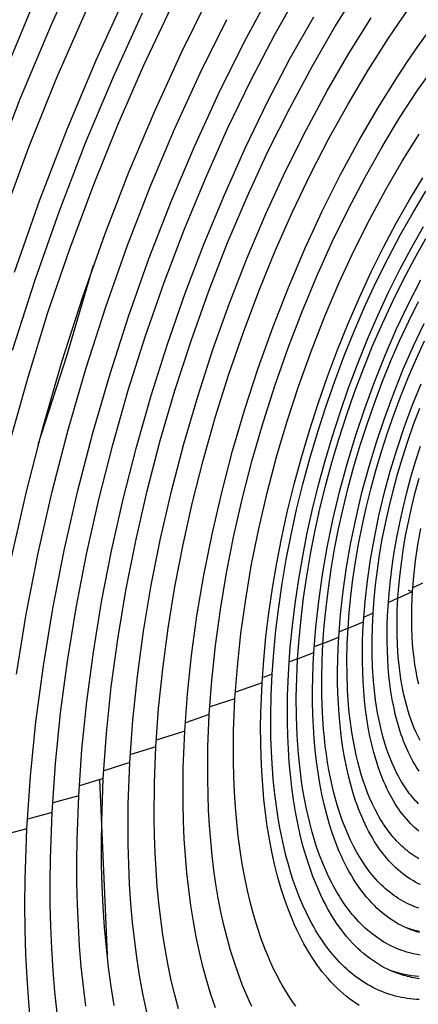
# Model space of a CAD drawing. Header units: millimetres. Extents: x -2637 to -1637, y 678 to 1678.
# Tile 65 of 256: x -2296 to -2282, y 1042 to 1075. Entities that reach past the tile are written whole.
import ezdxf

# ---------------------------------------------------------------- set-up
doc = ezdxf.new("R2010")
doc.units = ezdxf.units.MM
doc.layers.add('Make2D$B.SHOW mini', color=7, linetype='Continuous', true_color=0x000000)

msp = doc.modelspace()

# ---------------------------------------------------------------- linework, layer by layer
at = {"layer": 'Make2D$B.SHOW mini', "color": 18, "lineweight": -3, "true_color": 0x000000}
for points in [[(-2296.476, 1069.809), (-2295.481, 1072.4), (-2294.423, 1074.924), (-2293.312, 1077.369)], [(-2295.675, 1066.545), (-2294.816, 1068.986), (-2293.893, 1071.379), (-2292.914, 1073.711), (-2291.885, 1075.968)], [(-2295.259, 1047.712), (-2295.137, 1049.492), (-2294.95, 1051.332), (-2294.697, 1053.224), (-2294.377, 1055.158), (-2293.991, 1057.124), (-2293.538, 1059.11), (-2293.022, 1061.105), (-2292.443, 1063.097), (-2291.806, 1065.073), (-2291.114, 1067.022), (-2290.372, 1068.932), (-2289.585, 1070.793), (-2288.759, 1072.593), (-2287.9, 1074.325), (-2287.013, 1075.98)], [(-2294.402, 1048.263), (-2294.288, 1049.919), (-2294.116, 1051.629), (-2293.883, 1053.386), (-2293.59, 1055.18), (-2293.236, 1057.004), (-2292.823, 1058.846), (-2292.351, 1060.697), (-2291.823, 1062.546), (-2291.242, 1064.383), (-2290.611, 1066.196), (-2289.935, 1067.976), (-2289.216, 1069.714), (-2288.462, 1071.399), (-2287.675, 1073.024), (-2286.863, 1074.582), (-2286.029, 1076.066)], [(-2292.671, 1049.417), (-2292.563, 1050.937), (-2292.4, 1052.508), (-2292.181, 1054.122), (-2291.905, 1055.772), (-2291.572, 1057.448), (-2291.184, 1059.141), (-2290.74, 1060.841), (-2290.244, 1062.537), (-2289.699, 1064.221), (-2289.107, 1065.88), (-2288.473, 1067.506), (-2287.8, 1069.09), (-2287.095, 1070.622), (-2286.361, 1072.095), (-2285.604, 1073.503), (-2284.829, 1074.84), (-2284.03, 1076.119)], [(-2295.769, 1056.938), (-2295.275, 1059.121), (-2294.709, 1061.314), (-2294.076, 1063.504), (-2293.378, 1065.677), (-2292.619, 1067.821), (-2291.805, 1069.922), (-2290.942, 1071.969), (-2290.036, 1073.95), (-2289.092, 1075.856)], [(-2296.185, 1072.878), (-2295.089, 1075.499)], [(-2296.075, 1068.368), (-2295.185, 1070.773), (-2294.238, 1073.124), (-2293.241, 1075.409)], [(-2295.831, 1060.792), (-2295.218, 1062.989), (-2294.542, 1065.173), (-2293.807, 1067.332), (-2293.017, 1069.455), (-2292.178, 1071.53), (-2291.294, 1073.546), (-2290.373, 1075.495)], [(-2295.74, 1063.907), (-2294.98, 1066.279), (-2294.155, 1068.619), (-2293.269, 1070.914), (-2292.329, 1073.149), (-2291.341, 1075.313)], [(-2290.892, 1050.485), (-2290.799, 1051.784), (-2290.66, 1053.123), (-2290.476, 1054.497), (-2290.245, 1055.9), (-2289.968, 1057.325), (-2289.646, 1058.764), (-2289.279, 1060.21), (-2288.868, 1061.654), (-2288.417, 1063.089), (-2287.928, 1064.506), (-2287.403, 1065.898), (-2286.847, 1067.259), (-2286.262, 1068.58), (-2285.652, 1069.856), (-2285.022, 1071.081), (-2284.375, 1072.25), (-2283.706, 1073.375), (-2283.011, 1074.463), (-2282.653, 1074.99), (-2282.291, 1075.506)], [(-2295.611, 1052.94), (-2295.277, 1054.969), (-2294.872, 1057.032), (-2294.399, 1059.116), (-2293.858, 1061.209), (-2293.252, 1063.3), (-2292.584, 1065.374), (-2291.859, 1067.42), (-2291.081, 1069.425), (-2290.257, 1071.378), (-2289.39, 1073.269), (-2288.489, 1075.087)], [(-2293.502, 1048.822), (-2293.393, 1050.394), (-2293.227, 1052.016), (-2293.006, 1053.682), (-2292.726, 1055.384), (-2292.39, 1057.113), (-2291.997, 1058.86), (-2291.548, 1060.616), (-2291.047, 1062.369), (-2290.495, 1064.11), (-2289.896, 1065.829), (-2289.254, 1067.516), (-2288.572, 1069.163), (-2287.856, 1070.76), (-2287.11, 1072.3), (-2286.339, 1073.776), (-2285.548, 1075.183)], [(-2291.772, 1049.949), (-2291.669, 1051.385), (-2291.514, 1052.868), (-2291.307, 1054.392), (-2291.045, 1055.949), (-2290.73, 1057.531), (-2290.362, 1059.128), (-2289.943, 1060.732), (-2289.474, 1062.333), (-2288.958, 1063.921), (-2288.399, 1065.487), (-2287.8, 1067.021), (-2287.165, 1068.515), (-2286.499, 1069.96), (-2285.806, 1071.35), (-2285.091, 1072.677), (-2284.36, 1073.938), (-2283.606, 1075.144)], [(-2289.914, 1051.008), (-2289.822, 1052.272), (-2289.683, 1053.577), (-2289.499, 1054.918), (-2289.267, 1056.287), (-2288.988, 1057.679), (-2288.662, 1059.083), (-2288.292, 1060.494), (-2287.878, 1061.901), (-2287.423, 1063.296), (-2286.931, 1064.672), (-2286.403, 1066.02), (-2285.844, 1067.332), (-2285.257, 1068.601), (-2284.648, 1069.822), (-2284.019, 1070.988), (-2283.375, 1072.095), (-2282.712, 1073.154), (-2282.37, 1073.668), (-2282.022, 1074.172), (-2281.668, 1074.665), (-2281.309, 1075.144)], [(-2289.083, 1051.576), (-2288.999, 1052.725), (-2288.874, 1053.91), (-2288.707, 1055.127), (-2288.499, 1056.37), (-2288.25, 1057.631), (-2287.959, 1058.905), (-2287.628, 1060.184), (-2287.259, 1061.461), (-2286.854, 1062.729), (-2286.414, 1063.98), (-2285.943, 1065.208), (-2285.444, 1066.406), (-2284.92, 1067.567), (-2284.375, 1068.686), (-2283.811, 1069.759), (-2283.234, 1070.781), (-2282.638, 1071.761), (-2282.018, 1072.708), (-2281.7, 1073.166)], [(-2288.213, 1052.102), (-2288.132, 1053.194), (-2288.011, 1054.321), (-2287.85, 1055.479), (-2287.648, 1056.661), (-2287.406, 1057.862), (-2287.123, 1059.075), (-2286.802, 1060.291), (-2286.444, 1061.505), (-2286.051, 1062.709), (-2285.624, 1063.895), (-2285.168, 1065.057), (-2284.685, 1066.188), (-2284.178, 1067.282), (-2283.651, 1068.334), (-2283.108, 1069.34), (-2282.553, 1070.294), (-2281.98, 1071.206)], [(-2287.295, 1052.648), (-2287.24, 1053.412), (-2287.163, 1054.202), (-2287.064, 1055.015), (-2286.942, 1055.851), (-2286.796, 1056.707), (-2286.625, 1057.58), (-2286.43, 1058.468), (-2286.209, 1059.367), (-2285.964, 1060.275), (-2285.694, 1061.187), (-2285.4, 1062.101), (-2285.083, 1063.011), (-2284.743, 1063.915), (-2284.381, 1064.809), (-2284, 1065.688), (-2283.6, 1066.548), (-2283.183, 1067.387), (-2282.751, 1068.2), (-2282.306, 1068.985), (-2281.85, 1069.738)], [(-2286.953, 1052.944), (-2286.9, 1053.674), (-2286.827, 1054.429), (-2286.732, 1055.208), (-2286.615, 1056.007), (-2286.475, 1056.825), (-2286.312, 1057.66), (-2286.125, 1058.508), (-2285.914, 1059.368), (-2285.679, 1060.236), (-2285.421, 1061.108), (-2285.14, 1061.981), (-2284.837, 1062.852), (-2284.512, 1063.716), (-2284.166, 1064.57), (-2283.802, 1065.41), (-2283.419, 1066.233), (-2283.021, 1067.035), (-2282.608, 1067.812), (-2282.183, 1068.562), (-2281.747, 1069.282)], [(-2286.391, 1053.156), (-2286.34, 1053.855), (-2286.27, 1054.577), (-2286.179, 1055.32), (-2286.066, 1056.085), (-2285.932, 1056.867), (-2285.776, 1057.665), (-2285.597, 1058.476), (-2285.395, 1059.298), (-2285.171, 1060.127), (-2284.924, 1060.961), (-2284.655, 1061.796), (-2284.365, 1062.628), (-2284.055, 1063.454), (-2283.724, 1064.27), (-2283.376, 1065.074), (-2283.011, 1065.86), (-2282.63, 1066.627), (-2282.235, 1067.37), (-2281.829, 1068.088)], [(-2286.092, 1053.464), (-2286.043, 1054.129), (-2285.976, 1054.817), (-2285.889, 1055.525), (-2285.782, 1056.253), (-2285.655, 1056.997), (-2285.506, 1057.757), (-2285.335, 1058.529), (-2285.143, 1059.312), (-2284.93, 1060.101), (-2284.695, 1060.895), (-2284.439, 1061.689), (-2284.163, 1062.481), (-2283.867, 1063.268), (-2283.553, 1064.045), (-2283.221, 1064.809), (-2282.873, 1065.558), (-2282.511, 1066.288), (-2282.135, 1066.996), (-2281.749, 1067.679)], [(-2294.872, 1060.707), (-2293.898, 1063.742), (-2292.997, 1066.778)], [(-2285.542, 1053.679), (-2285.476, 1054.529), (-2285.379, 1055.406), (-2285.251, 1056.308), (-2285.09, 1057.229), (-2284.897, 1058.164), (-2284.673, 1059.108), (-2284.417, 1060.055), (-2284.133, 1060.998), (-2283.821, 1061.933), (-2283.483, 1062.853), (-2283.122, 1063.753), (-2282.74, 1064.627), (-2282.341, 1065.471), (-2281.926, 1066.28)], [(-2285.236, 1053.981), (-2285.192, 1054.581), (-2285.131, 1055.202), (-2285.052, 1055.841), (-2284.955, 1056.497), (-2284.84, 1057.169), (-2284.705, 1057.854), (-2284.551, 1058.55), (-2284.378, 1059.256), (-2284.185, 1059.967), (-2283.973, 1060.683), (-2283.742, 1061.399), (-2283.493, 1062.114), (-2283.226, 1062.823), (-2282.943, 1063.523), (-2282.644, 1064.213), (-2282.331, 1064.888), (-2282.004, 1065.546)], [(-2284.699, 1054.198), (-2284.639, 1054.963), (-2284.552, 1055.753), (-2284.435, 1056.565), (-2284.29, 1057.394), (-2284.115, 1058.235), (-2283.913, 1059.084), (-2283.683, 1059.936), (-2283.426, 1060.785), (-2283.145, 1061.625), (-2282.84, 1062.453), (-2282.515, 1063.262), (-2282.171, 1064.048), (-2281.81, 1064.806)], [(-2284.385, 1054.494), (-2284.345, 1055.03), (-2284.29, 1055.584), (-2284.22, 1056.154), (-2284.133, 1056.739), (-2284.03, 1057.338), (-2283.909, 1057.949), (-2283.772, 1058.571), (-2283.617, 1059.2), (-2283.445, 1059.835), (-2283.256, 1060.473), (-2283.05, 1061.111), (-2282.828, 1061.748), (-2282.59, 1062.38), (-2282.338, 1063.005), (-2282.071, 1063.62), (-2281.792, 1064.223)], [(-2283.862, 1054.714), (-2283.808, 1055.394), (-2283.729, 1056.097), (-2283.625, 1056.818), (-2283.495, 1057.555), (-2283.34, 1058.303), (-2283.159, 1059.058), (-2282.954, 1059.814), (-2282.726, 1060.568), (-2282.475, 1061.315), (-2282.204, 1062.05), (-2281.914, 1062.768)], [(-2283.539, 1055.004), (-2283.503, 1055.476), (-2283.455, 1055.963), (-2283.392, 1056.465), (-2283.316, 1056.98), (-2283.225, 1057.507), (-2283.119, 1058.044), (-2282.997, 1058.591), (-2282.861, 1059.144), (-2282.71, 1059.702), (-2282.543, 1060.263), (-2282.362, 1060.825), (-2282.167, 1061.385), (-2281.958, 1061.941)], [(-2283.029, 1055.227), (-2282.996, 1055.667), (-2282.951, 1056.122), (-2282.892, 1056.59), (-2282.821, 1057.07), (-2282.736, 1057.562), (-2282.637, 1058.063), (-2282.524, 1058.573), (-2282.396, 1059.089), (-2282.255, 1059.609), (-2282.1, 1060.133), (-2281.931, 1060.657)], [(-2282.697, 1055.511), (-2282.666, 1055.919), (-2282.624, 1056.34), (-2282.57, 1056.773), (-2282.503, 1057.219), (-2282.425, 1057.674), (-2282.333, 1058.139), (-2282.228, 1058.611), (-2282.11, 1059.089), (-2281.979, 1059.571)], [(-2282.202, 1055.737), (-2282.161, 1056.247), (-2282.101, 1056.774), (-2282.023, 1057.316), (-2281.924, 1057.868)], [(-2281.86, 1056.015), (-2282.188, 1055.862)], [(-2282.697, 1055.511), (-2282.202, 1055.737)], [(-2282.348, 1055.787), (-2282.202, 1055.737)], [(-2281.993, 1052.606), (-2282.041, 1052.819), (-2282.083, 1053.038), (-2282.12, 1053.263), (-2282.151, 1053.494), (-2282.177, 1053.729), (-2282.198, 1053.969), (-2282.214, 1054.213), (-2282.225, 1054.461), (-2282.23, 1054.712), (-2282.23, 1054.965), (-2282.226, 1055.221), (-2282.216, 1055.478), (-2282.202, 1055.737)], [(-2282.697, 1055.511), (-2283.015, 1055.369)], [(-2281.943, 1050.699), (-2282.013, 1050.833), (-2282.079, 1050.971), (-2282.143, 1051.114), (-2282.203, 1051.262), (-2282.261, 1051.415), (-2282.314, 1051.572), (-2282.365, 1051.733), (-2282.412, 1051.899), (-2282.456, 1052.068), (-2282.496, 1052.24), (-2282.533, 1052.416), (-2282.567, 1052.595), (-2282.597, 1052.777), (-2282.625, 1052.962), (-2282.648, 1053.149), (-2282.669, 1053.339), (-2282.687, 1053.53), (-2282.712, 1053.918), (-2282.725, 1054.312), (-2282.727, 1054.71), (-2282.717, 1055.11), (-2282.697, 1055.511)], [(-2283.539, 1055.004), (-2283.844, 1054.873)], [(-2281.996, 1048.553), (-2282.049, 1048.606), (-2282.1, 1048.661), (-2282.151, 1048.717), (-2282.202, 1048.776), (-2282.251, 1048.835), (-2282.3, 1048.897), (-2282.348, 1048.96), (-2282.395, 1049.025), (-2282.441, 1049.092), (-2282.486, 1049.16), (-2282.531, 1049.23), (-2282.574, 1049.301), (-2282.617, 1049.374), (-2282.659, 1049.448), (-2282.74, 1049.602), (-2282.818, 1049.761), (-2282.892, 1049.926), (-2282.962, 1050.097), (-2283.028, 1050.273), (-2283.091, 1050.454), (-2283.149, 1050.64), (-2283.204, 1050.831), (-2283.255, 1051.026), (-2283.302, 1051.225), (-2283.345, 1051.428), (-2283.385, 1051.635), (-2283.42, 1051.845), (-2283.452, 1052.058), (-2283.48, 1052.274), (-2283.504, 1052.493), (-2283.524, 1052.715), (-2283.554, 1053.163), (-2283.57, 1053.618), (-2283.572, 1054.078), (-2283.562, 1054.541), (-2283.539, 1055.004)], [(-2281.981, 1049.664), (-2282.035, 1049.744), (-2282.088, 1049.825), (-2282.139, 1049.91), (-2282.189, 1049.997), (-2282.239, 1050.087), (-2282.286, 1050.179), (-2282.333, 1050.273), (-2282.378, 1050.37), (-2282.422, 1050.47), (-2282.465, 1050.571), (-2282.506, 1050.675), (-2282.546, 1050.782), (-2282.584, 1050.89), (-2282.657, 1051.114), (-2282.724, 1051.346), (-2282.785, 1051.586), (-2282.84, 1051.834), (-2282.889, 1052.089), (-2282.932, 1052.351), (-2282.969, 1052.619), (-2282.999, 1052.892), (-2283.024, 1053.171), (-2283.042, 1053.455), (-2283.055, 1053.743), (-2283.061, 1054.035), (-2283.062, 1054.329), (-2283.056, 1054.627), (-2283.046, 1054.926), (-2283.029, 1055.227)], [(-2284.385, 1054.494), (-2283.862, 1054.714)], [(-2281.993, 1047.632), (-2282.065, 1047.693), (-2282.137, 1047.757), (-2282.207, 1047.824), (-2282.276, 1047.894), (-2282.344, 1047.966), (-2282.411, 1048.042), (-2282.477, 1048.121), (-2282.542, 1048.203), (-2282.606, 1048.288), (-2282.668, 1048.375), (-2282.729, 1048.466), (-2282.789, 1048.56), (-2282.848, 1048.656), (-2282.905, 1048.755), (-2282.961, 1048.858), (-2283.015, 1048.963), (-2283.068, 1049.07), (-2283.119, 1049.181), (-2283.169, 1049.294), (-2283.218, 1049.41), (-2283.265, 1049.529), (-2283.31, 1049.65), (-2283.354, 1049.774), (-2283.436, 1050.029), (-2283.512, 1050.293), (-2283.582, 1050.567), (-2283.644, 1050.849), (-2283.7, 1051.139), (-2283.749, 1051.437), (-2283.791, 1051.743), (-2283.826, 1052.054), (-2283.854, 1052.372), (-2283.875, 1052.695), (-2283.889, 1053.023), (-2283.897, 1053.355), (-2283.898, 1053.691), (-2283.892, 1054.03), (-2283.88, 1054.371), (-2283.862, 1054.714)], [(-2284.385, 1054.494), (-2284.676, 1054.374)], [(-2281.984, 1046.695), (-2282.051, 1046.734), (-2282.117, 1046.776), (-2282.183, 1046.819), (-2282.248, 1046.865), (-2282.312, 1046.913), (-2282.376, 1046.962), (-2282.439, 1047.014), (-2282.501, 1047.068), (-2282.562, 1047.124), (-2282.623, 1047.181), (-2282.683, 1047.241), (-2282.742, 1047.303), (-2282.8, 1047.366), (-2282.857, 1047.432), (-2282.913, 1047.5), (-2282.968, 1047.569), (-2283.023, 1047.641), (-2283.077, 1047.714), (-2283.129, 1047.789), (-2283.181, 1047.866), (-2283.232, 1047.945), (-2283.281, 1048.026), (-2283.33, 1048.108), (-2283.378, 1048.192), (-2283.47, 1048.366), (-2283.559, 1048.546), (-2283.643, 1048.733), (-2283.723, 1048.926), (-2283.798, 1049.126), (-2283.87, 1049.331), (-2283.937, 1049.542), (-2283.999, 1049.758), (-2284.057, 1049.979), (-2284.111, 1050.204), (-2284.161, 1050.435), (-2284.206, 1050.669), (-2284.246, 1050.908), (-2284.283, 1051.15), (-2284.315, 1051.395), (-2284.342, 1051.643), (-2284.366, 1051.894), (-2284.4, 1052.403), (-2284.419, 1052.92), (-2284.422, 1053.442), (-2284.41, 1053.968), (-2284.385, 1054.494)], [(-2285.236, 1053.981), (-2285.509, 1053.872)], [(-2281.989, 1045.023), (-2282.069, 1045.051), (-2282.148, 1045.081), (-2282.226, 1045.113), (-2282.304, 1045.147), (-2282.381, 1045.184), (-2282.458, 1045.223), (-2282.534, 1045.265), (-2282.609, 1045.309), (-2282.684, 1045.355), (-2282.757, 1045.403), (-2282.83, 1045.453), (-2282.903, 1045.506), (-2282.974, 1045.562), (-2283.045, 1045.619), (-2283.114, 1045.679), (-2283.183, 1045.741), (-2283.251, 1045.805), (-2283.318, 1045.871), (-2283.384, 1045.94), (-2283.449, 1046.011), (-2283.514, 1046.084), (-2283.577, 1046.159), (-2283.639, 1046.237), (-2283.7, 1046.316), (-2283.76, 1046.398), (-2283.819, 1046.482), (-2283.877, 1046.568), (-2283.934, 1046.656), (-2283.99, 1046.746), (-2284.045, 1046.837), (-2284.099, 1046.931), (-2284.203, 1047.125), (-2284.302, 1047.326), (-2284.397, 1047.535), (-2284.486, 1047.751), (-2284.572, 1047.973), (-2284.652, 1048.203), (-2284.727, 1048.438), (-2284.798, 1048.679), (-2284.863, 1048.926), (-2284.924, 1049.179), (-2284.98, 1049.436), (-2285.03, 1049.699), (-2285.076, 1049.965), (-2285.117, 1050.236), (-2285.154, 1050.51), (-2285.185, 1050.788), (-2285.212, 1051.069), (-2285.251, 1051.639), (-2285.273, 1052.218), (-2285.277, 1052.803), (-2285.264, 1053.391), (-2285.236, 1053.981)], [(-2285.236, 1053.981), (-2284.699, 1054.198)], [(-2281.93, 1045.821), (-2282.018, 1045.864), (-2282.104, 1045.909), (-2282.191, 1045.958), (-2282.276, 1046.01), (-2282.36, 1046.065), (-2282.444, 1046.124), (-2282.527, 1046.186), (-2282.608, 1046.251), (-2282.689, 1046.32), (-2282.769, 1046.392), (-2282.847, 1046.467), (-2282.925, 1046.546), (-2283.001, 1046.628), (-2283.076, 1046.714), (-2283.149, 1046.802), (-2283.222, 1046.894), (-2283.293, 1046.99), (-2283.363, 1047.088), (-2283.431, 1047.19), (-2283.498, 1047.295), (-2283.563, 1047.404), (-2283.627, 1047.516), (-2283.689, 1047.63), (-2283.75, 1047.748), (-2283.809, 1047.869), (-2283.867, 1047.993), (-2283.923, 1048.121), (-2283.977, 1048.251), (-2284.029, 1048.384), (-2284.08, 1048.52), (-2284.129, 1048.658), (-2284.221, 1048.944), (-2284.306, 1049.241), (-2284.384, 1049.548), (-2284.454, 1049.864), (-2284.516, 1050.19), (-2284.571, 1050.524), (-2284.618, 1050.866), (-2284.657, 1051.216), (-2284.689, 1051.572), (-2284.713, 1051.934), (-2284.729, 1052.302), (-2284.737, 1052.674), (-2284.739, 1053.051), (-2284.733, 1053.431), (-2284.719, 1053.813), (-2284.699, 1054.198)], [(-2286.092, 1053.464), (-2285.542, 1053.679)], [(-2282.385, 1044.346), (-2282.483, 1044.39), (-2282.579, 1044.437), (-2282.675, 1044.489), (-2282.77, 1044.543), (-2282.864, 1044.602), (-2282.958, 1044.663), (-2283.05, 1044.729), (-2283.141, 1044.798), (-2283.231, 1044.871), (-2283.32, 1044.948), (-2283.408, 1045.028), (-2283.495, 1045.112), (-2283.58, 1045.2), (-2283.664, 1045.291), (-2283.747, 1045.386), (-2283.828, 1045.484), (-2283.908, 1045.587), (-2283.986, 1045.693), (-2284.063, 1045.802), (-2284.139, 1045.915), (-2284.213, 1046.032), (-2284.285, 1046.153), (-2284.355, 1046.276), (-2284.424, 1046.404), (-2284.491, 1046.535), (-2284.556, 1046.669), (-2284.62, 1046.806), (-2284.681, 1046.947), (-2284.741, 1047.092), (-2284.799, 1047.239), (-2284.855, 1047.39), (-2284.909, 1047.543), (-2285.011, 1047.86), (-2285.105, 1048.189), (-2285.191, 1048.528), (-2285.269, 1048.879), (-2285.338, 1049.239), (-2285.398, 1049.609), (-2285.45, 1049.988), (-2285.494, 1050.375), (-2285.529, 1050.77), (-2285.555, 1051.171), (-2285.574, 1051.578), (-2285.583, 1051.99), (-2285.585, 1052.407), (-2285.579, 1052.828), (-2285.564, 1053.252), (-2285.542, 1053.679)], [(-2286.092, 1053.464), (-2286.371, 1053.357)], [(-2281.939, 1043.439), (-2282.031, 1043.454), (-2282.122, 1043.471), (-2282.213, 1043.491), (-2282.303, 1043.514), (-2282.392, 1043.539), (-2282.481, 1043.567), (-2282.569, 1043.597), (-2282.657, 1043.63), (-2282.744, 1043.665), (-2282.83, 1043.702), (-2282.916, 1043.743), (-2283.001, 1043.786), (-2283.085, 1043.831), (-2283.169, 1043.879), (-2283.251, 1043.929), (-2283.333, 1043.982), (-2283.414, 1044.038), (-2283.494, 1044.096), (-2283.573, 1044.157), (-2283.652, 1044.22), (-2283.729, 1044.285), (-2283.805, 1044.353), (-2283.881, 1044.424), (-2283.955, 1044.497), (-2284.028, 1044.573), (-2284.101, 1044.651), (-2284.172, 1044.731), (-2284.242, 1044.814), (-2284.311, 1044.9), (-2284.379, 1044.987), (-2284.446, 1045.077), (-2284.512, 1045.17), (-2284.576, 1045.264), (-2284.639, 1045.361), (-2284.701, 1045.46), (-2284.762, 1045.562), (-2284.822, 1045.665), (-2284.88, 1045.771), (-2284.937, 1045.879), (-2285.048, 1046.101), (-2285.153, 1046.332), (-2285.253, 1046.57), (-2285.348, 1046.816), (-2285.437, 1047.069), (-2285.521, 1047.329), (-2285.6, 1047.596), (-2285.673, 1047.869), (-2285.74, 1048.148), (-2285.802, 1048.433), (-2285.859, 1048.723), (-2285.91, 1049.018), (-2285.956, 1049.317), (-2285.997, 1049.621), (-2286.032, 1049.928), (-2286.062, 1050.239), (-2286.106, 1050.87), (-2286.131, 1051.511), (-2286.136, 1052.159), (-2286.123, 1052.811), (-2286.092, 1053.464)], [(-2282.938, 1042.909), (-2283.044, 1042.958), (-2283.15, 1043.011), (-2283.255, 1043.068), (-2283.358, 1043.129), (-2283.461, 1043.193), (-2283.563, 1043.262), (-2283.664, 1043.335), (-2283.763, 1043.411), (-2283.862, 1043.492), (-2283.959, 1043.576), (-2284.055, 1043.665), (-2284.15, 1043.757), (-2284.243, 1043.854), (-2284.335, 1043.954), (-2284.425, 1044.059), (-2284.514, 1044.168), (-2284.601, 1044.28), (-2284.687, 1044.397), (-2284.771, 1044.517), (-2284.853, 1044.642), (-2284.934, 1044.77), (-2285.013, 1044.902), (-2285.09, 1045.038), (-2285.165, 1045.178), (-2285.238, 1045.322), (-2285.31, 1045.469), (-2285.379, 1045.62), (-2285.446, 1045.775), (-2285.512, 1045.933), (-2285.575, 1046.095), (-2285.636, 1046.26), (-2285.695, 1046.429), (-2285.807, 1046.776), (-2285.91, 1047.136), (-2286.004, 1047.509), (-2286.089, 1047.893), (-2286.164, 1048.289), (-2286.231, 1048.694), (-2286.288, 1049.109), (-2286.336, 1049.534), (-2286.374, 1049.966), (-2286.404, 1050.406), (-2286.424, 1050.852), (-2286.435, 1051.304), (-2286.437, 1051.762), (-2286.43, 1052.223), (-2286.414, 1052.688), (-2286.391, 1053.156)], [(-2287.295, 1052.648), (-2288.19, 1052.332)], [(-2284.005, 1041.737), (-2284.116, 1041.808), (-2284.227, 1041.884), (-2284.336, 1041.963), (-2284.444, 1042.047), (-2284.55, 1042.135), (-2284.656, 1042.228), (-2284.76, 1042.325), (-2284.862, 1042.426), (-2284.963, 1042.531), (-2285.062, 1042.641), (-2285.16, 1042.755), (-2285.257, 1042.874), (-2285.351, 1042.997), (-2285.444, 1043.124), (-2285.535, 1043.255), (-2285.624, 1043.391), (-2285.712, 1043.531), (-2285.797, 1043.675), (-2285.88, 1043.823), (-2285.962, 1043.975), (-2286.041, 1044.132), (-2286.119, 1044.292), (-2286.194, 1044.456), (-2286.267, 1044.625), (-2286.338, 1044.797), (-2286.406, 1044.973), (-2286.473, 1045.153), (-2286.537, 1045.336), (-2286.658, 1045.714), (-2286.769, 1046.105), (-2286.871, 1046.51), (-2286.964, 1046.928), (-2287.046, 1047.357), (-2287.118, 1047.798), (-2287.18, 1048.25), (-2287.232, 1048.711), (-2287.275, 1049.18), (-2287.307, 1049.658), (-2287.329, 1050.144), (-2287.341, 1050.635), (-2287.343, 1051.132), (-2287.336, 1051.634), (-2287.32, 1052.14), (-2287.295, 1052.648)], [(-2286.953, 1052.944), (-2287.26, 1052.83)], [(-2281.973, 1041.932), (-2282.075, 1041.937), (-2282.177, 1041.945), (-2282.278, 1041.956), (-2282.379, 1041.969), (-2282.48, 1041.986), (-2282.58, 1042.004), (-2282.679, 1042.026), (-2282.778, 1042.05), (-2282.876, 1042.077), (-2282.974, 1042.107), (-2283.071, 1042.14), (-2283.167, 1042.175), (-2283.263, 1042.213), (-2283.358, 1042.254), (-2283.452, 1042.297), (-2283.545, 1042.344), (-2283.637, 1042.393), (-2283.729, 1042.445), (-2283.82, 1042.5), (-2283.91, 1042.558), (-2283.999, 1042.618), (-2284.087, 1042.681), (-2284.174, 1042.747), (-2284.26, 1042.816), (-2284.345, 1042.887), (-2284.429, 1042.962), (-2284.512, 1043.039), (-2284.594, 1043.118), (-2284.674, 1043.201), (-2284.754, 1043.286), (-2284.832, 1043.374), (-2284.909, 1043.464), (-2284.985, 1043.557), (-2285.06, 1043.653), (-2285.134, 1043.751), (-2285.206, 1043.852), (-2285.277, 1043.956), (-2285.346, 1044.061), (-2285.415, 1044.17), (-2285.482, 1044.281), (-2285.547, 1044.394), (-2285.612, 1044.51), (-2285.675, 1044.628), (-2285.796, 1044.871), (-2285.912, 1045.123), (-2286.023, 1045.383), (-2286.127, 1045.652), (-2286.226, 1045.93), (-2286.318, 1046.214), (-2286.405, 1046.507), (-2286.486, 1046.806), (-2286.56, 1047.112), (-2286.629, 1047.424), (-2286.692, 1047.741), (-2286.748, 1048.065), (-2286.799, 1048.393), (-2286.844, 1048.726), (-2286.883, 1049.063), (-2286.916, 1049.404), (-2286.966, 1050.097), (-2286.994, 1050.8), (-2287, 1051.51), (-2286.986, 1052.226), (-2286.953, 1052.944)], [(-2288.213, 1052.102), (-2289.066, 1051.836)], [(-2286.155, 1041.704), (-2286.251, 1041.84), (-2286.346, 1041.979), (-2286.438, 1042.124), (-2286.529, 1042.272), (-2286.617, 1042.425), (-2286.704, 1042.581), (-2286.789, 1042.742), (-2286.871, 1042.907), (-2286.952, 1043.077), (-2287.03, 1043.25), (-2287.106, 1043.427), (-2287.18, 1043.608), (-2287.321, 1043.982), (-2287.453, 1044.371), (-2287.575, 1044.774), (-2287.688, 1045.191), (-2287.791, 1045.622), (-2287.884, 1046.065), (-2287.967, 1046.52), (-2288.04, 1046.987), (-2288.102, 1047.464), (-2288.155, 1047.951), (-2288.197, 1048.447), (-2288.229, 1048.951), (-2288.251, 1049.463), (-2288.263, 1049.981), (-2288.265, 1050.505), (-2288.257, 1051.033), (-2288.213, 1052.102)], [(-2289.083, 1051.576), (-2289.883, 1051.292)], [(-2287.638, 1041.7), (-2287.72, 1041.872), (-2287.8, 1042.048), (-2287.953, 1042.412), (-2288.098, 1042.792), (-2288.234, 1043.186), (-2288.362, 1043.594), (-2288.48, 1044.016), (-2288.588, 1044.452), (-2288.687, 1044.9), (-2288.776, 1045.36), (-2288.856, 1045.832), (-2288.926, 1046.314), (-2288.985, 1046.807), (-2289.035, 1047.309), (-2289.075, 1047.82), (-2289.105, 1048.338), (-2289.125, 1048.864), (-2289.136, 1049.397), (-2289.137, 1049.935), (-2289.128, 1050.478), (-2289.083, 1051.576)], [(-2289.914, 1051.008), (-2290.879, 1050.706)], [(-2288.874, 1041.654), (-2289.026, 1042.102), (-2289.167, 1042.566), (-2289.298, 1043.046), (-2289.417, 1043.541), (-2289.525, 1044.052), (-2289.621, 1044.576), (-2289.705, 1045.113), (-2289.778, 1045.662), (-2289.839, 1046.223), (-2289.889, 1046.794), (-2289.927, 1047.375), (-2289.953, 1047.965), (-2289.967, 1048.562), (-2289.971, 1049.166), (-2289.963, 1049.775), (-2289.914, 1051.008)], [(-2290.892, 1050.485), (-2291.739, 1050.22)], [(-2290.128, 1041.624), (-2290.253, 1042.096), (-2290.368, 1042.583), (-2290.473, 1043.083), (-2290.568, 1043.595), (-2290.652, 1044.12), (-2290.726, 1044.656), (-2290.789, 1045.203), (-2290.842, 1045.76), (-2290.884, 1046.326), (-2290.916, 1046.901), (-2290.938, 1047.483), (-2290.949, 1048.073), (-2290.94, 1049.27), (-2290.892, 1050.485)], [(-2291.772, 1049.949), (-2292.649, 1049.674)], [(-2291.196, 1041.506), (-2291.319, 1042.082), (-2291.428, 1042.674), (-2291.525, 1043.281), (-2291.608, 1043.902), (-2291.678, 1044.536), (-2291.735, 1045.182), (-2291.779, 1045.839), (-2291.81, 1046.505), (-2291.828, 1047.181), (-2291.833, 1047.864), (-2291.825, 1048.554), (-2291.772, 1049.949)], [(-2292.671, 1049.417), (-2293.473, 1049.165)], [(-2292.794, 1049.378), (-2292.541, 1043.445)], [(-2292.301, 1041.73), (-2292.404, 1042.371), (-2292.492, 1043.027), (-2292.567, 1043.696), (-2292.628, 1044.379), (-2292.675, 1045.072), (-2292.708, 1045.777), (-2292.727, 1046.49), (-2292.733, 1047.213), (-2292.725, 1047.942), (-2292.671, 1049.417)], [(-2293.502, 1048.822), (-2294.376, 1048.587)], [(-2293.262, 1041.71), (-2293.345, 1042.374), (-2293.415, 1043.052), (-2293.471, 1043.742), (-2293.514, 1044.442), (-2293.545, 1045.153), (-2293.562, 1045.873), (-2293.566, 1046.601), (-2293.557, 1047.336), (-2293.502, 1048.822)], [(-2294.402, 1048.263), (-2295.234, 1048.039)], [(-2294.232, 1041.483), (-2294.306, 1042.196), (-2294.366, 1042.921), (-2294.412, 1043.657), (-2294.444, 1044.404), (-2294.463, 1045.161), (-2294.467, 1045.927), (-2294.459, 1046.7), (-2294.402, 1048.263)], [(-2295.259, 1047.712), (-2296.158, 1047.469)], [(-2295.123, 1041.055), (-2295.195, 1041.848), (-2295.252, 1042.655), (-2295.292, 1043.474), (-2295.316, 1044.304), (-2295.325, 1045.145), (-2295.318, 1045.994), (-2295.259, 1047.712)], [(-2281.964, 1044.198), (-2282.018, 1044.213), (-2282.071, 1044.229), (-2282.125, 1044.246), (-2282.178, 1044.265), (-2282.282, 1044.303), (-2282.385, 1044.346)], [(-2282.382, 1044.356), (-2282.279, 1044.323), (-2282.175, 1044.293), (-2282.07, 1044.267), (-2281.963, 1044.244)], [(-2281.967, 1042.638), (-2282.034, 1042.647), (-2282.102, 1042.658), (-2282.168, 1042.67), (-2282.235, 1042.683), (-2282.301, 1042.698), (-2282.367, 1042.713), (-2282.432, 1042.73), (-2282.497, 1042.749), (-2282.561, 1042.768), (-2282.625, 1042.789), (-2282.688, 1042.81), (-2282.751, 1042.833), (-2282.814, 1042.857), (-2282.876, 1042.883), (-2282.938, 1042.909)], [(-2282.934, 1042.92), (-2282.821, 1042.883), (-2282.706, 1042.849), (-2282.59, 1042.819), (-2282.472, 1042.793), (-2282.353, 1042.771), (-2282.232, 1042.752), (-2282.11, 1042.738), (-2281.986, 1042.728)]]:
    msp.add_lwpolyline(points, dxfattribs=at)

doc.saveas('drawing.dxf')
